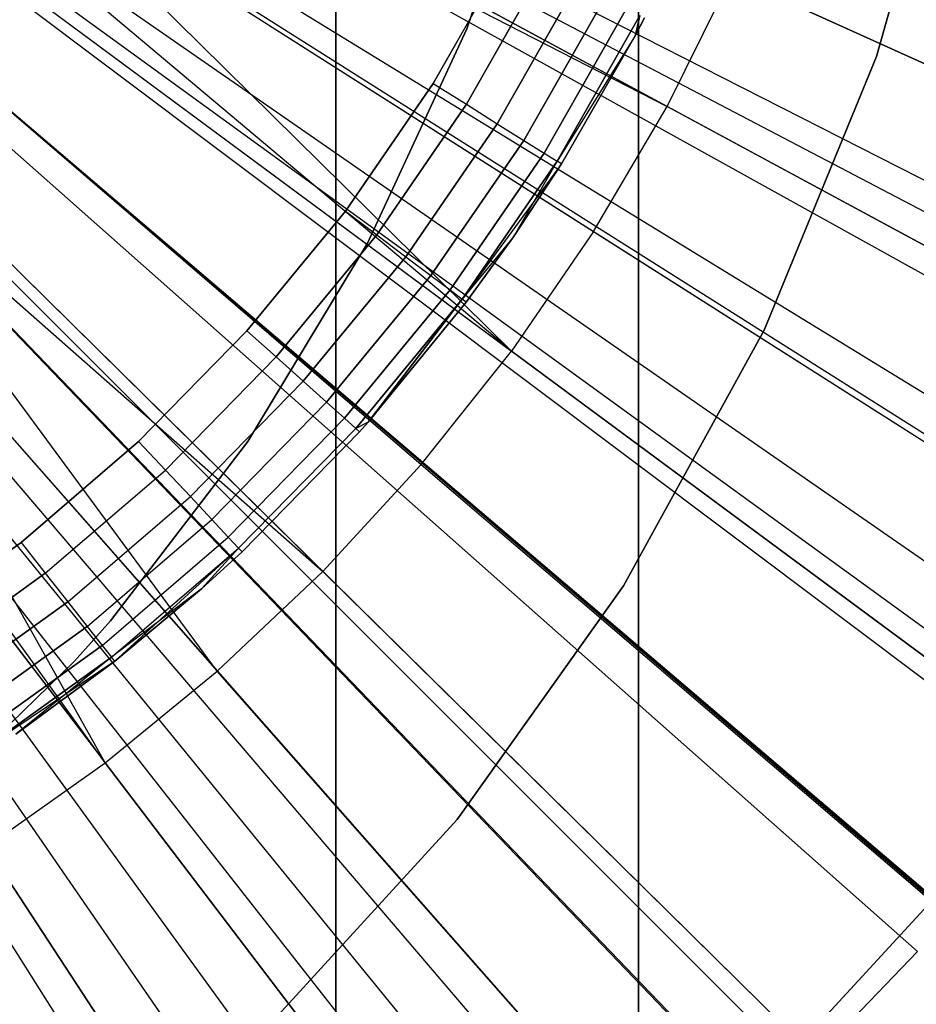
# Model space of a CAD drawing. Extents: x 0.02 to 4.75, y -2.35 to 2.37.
# Tile 65 of 131: x 2.54 to 2.65, y -0.23 to -0.11. Entities that reach past the tile are written whole.
import ezdxf

# ---------------------------------------------------------------- set-up
doc = ezdxf.new("R2010")
doc.units = 0
doc.header["$MEASUREMENT"] = 0
doc.layers.get('0').update_dxf_attribs({"color": 13, "linetype": 'CONTINUOUS'})

# ---------------------------------------------------------------- blocks, each defined once
blk = doc.blocks.new('CTLS_SNOW_BALL_ZWIS_PM_STL')
at = {"color": 0}
for p, q in [((2.61742, 0.58802, 49.64923), (2.61742, -2.07372, 49.64923)), ((2.61742, -2.07372, 48.6256), (2.61742, 0.58802, 48.6256)), ((2.61742, 0.58802, 49.64923), (2.61742, -2.07372, 49.64923)), ((2.61742, -2.07372, 48.6256), (2.61742, 0.58802, 48.6256)), ((2.57805, -0.7401, 49.87436), (2.57805, 0.02508, 49.6886)), ((2.57805, -0.7401, 49.87436), (2.57805, 0.02508, 49.6886)), ((2.57805, -0.01393, 49.6886), (2.57805, -0.7401, 49.86355)), ((2.57805, -0.01393, 49.6886), (2.57805, -0.7401, 49.86355)), ((2.54905, -0.06449, 5.27739), (3.19275, -0.35614, 5.06085)), ((2.54905, -0.06449, 5.27739), (3.19275, -0.35614, 5.06085)), ((2.54508, -0.07411, 0.54691), (2.70273, -0.15685, 0.5764)), ((2.54508, -0.07411, 0.54691), (2.70273, -0.15685, 0.5764)), ((2.65908, -0.07393, 1.79349), (2.64837, -0.11138, 1.79349)), ((2.64837, -0.11138, 2.87617), (2.65908, -0.07393, 2.87617)), ((2.64837, -0.11138, 2.87617), (2.65908, -0.07393, 2.87617)), ((2.65908, -0.07393, 1.79349), (2.64837, -0.11138, 1.79349)), ((2.55045, -0.07441, 0.4992), (2.71402, -0.15775, 0.52085)), ((2.55045, -0.07441, 0.4992), (2.71402, -0.15775, 0.52085)), ((2.62116, -0.11788, 5.2621), (2.54342, -0.07581, 5.27739)), ((2.62116, -0.11788, 5.2621), (2.54342, -0.07581, 5.27739)), ((2.54342, -0.07581, 5.27739), (3.16495, -0.41215, 5.06085)), ((2.54342, -0.07581, 5.27739), (3.16495, -0.41215, 5.06085)), ((2.54248, -0.07753, 5.27739), (2.62116, -0.11788, 5.2621)), ((2.54248, -0.07753, 5.27739), (2.62116, -0.11788, 5.2621)), ((2.54248, -0.07753, 5.27739), (3.1603, -0.42063, 5.06085)), ((2.54248, -0.07753, 5.27739), (3.1603, -0.42063, 5.06085)), ((2.59511, -0.10777, 2.87617), (2.60529, -0.07776, 2.87617)), ((2.60529, -0.07776, 1.83286), (2.59511, -0.10777, 1.83286)), ((2.59511, -0.10777, 2.87617), (2.60529, -0.07776, 2.87617)), ((2.60529, -0.07776, 1.83286), (2.59511, -0.10777, 1.83286)), ((2.53702, -0.08671, 5.27739), (2.61159, -0.13416, 5.2621)), ((2.53702, -0.08671, 5.27739), (2.61159, -0.13416, 5.2621)), ((2.53702, -0.08671, 5.27739), (2.6009, -0.14972, 5.2621)), ((2.53702, -0.08671, 5.27739), (2.6009, -0.14972, 5.2621)), ((2.53702, -0.08671, 5.27739), (3.13327, -0.46605, 5.06085)), ((2.53702, -0.08671, 5.27739), (3.13327, -0.46605, 5.06085)), ((2.53784, -0.08665, 0.54691), (2.68832, -0.18181, 0.5764)), ((2.53784, -0.08665, 0.54691), (2.68832, -0.18181, 0.5764)), ((2.54336, -0.08706, 0.4992), (2.69989, -0.18298, 0.52085)), ((2.54336, -0.08706, 0.4992), (2.69989, -0.18298, 0.52085)), ((2.6009, -0.14972, 5.2621), (2.53305, -0.09269, 5.27739)), ((2.6009, -0.14972, 5.2621), (2.53305, -0.09269, 5.27739)), ((2.53305, -0.09269, 5.27739), (3.11363, -0.4956, 5.06085)), ((2.53305, -0.09269, 5.27739), (3.11363, -0.4956, 5.06085)), ((2.52986, -0.09713, 5.27739), (2.6009, -0.14972, 5.2621)), ((2.52986, -0.09713, 5.27739), (2.6009, -0.14972, 5.2621)), ((2.52986, -0.09713, 5.27739), (3.09787, -0.51759, 5.06085)), ((2.52986, -0.09713, 5.27739), (3.09787, -0.51759, 5.06085)), ((2.59072, -0.11491, 47.9882), (2.60068, -0.09738, 47.9882)), ((2.60068, -0.09738, 47.2008), (2.59072, -0.11491, 47.2008)), ((2.60068, -0.09738, 47.2008), (2.59072, -0.11491, 47.2008)), ((2.59072, -0.11491, 47.9882), (2.60068, -0.09738, 47.9882)), ((2.52962, -0.09857, 0.54691), (2.67195, -0.20553, 0.5764)), ((2.52962, -0.09857, 0.54691), (2.67195, -0.20553, 0.5764)), ((2.53531, -0.09912, 0.4992), (2.68382, -0.20702, 0.52085)), ((2.53531, -0.09912, 0.4992), (2.68382, -0.20702, 0.52085)), ((2.59504, -0.11761, 47.20147), (2.60521, -0.0997, 47.20147)), ((2.59504, -0.11761, 47.20147), (2.60521, -0.0997, 47.20147)), ((2.60521, -0.0997, 47.98753), (2.59504, -0.11761, 47.98753)), ((2.60521, -0.0997, 47.98753), (2.59504, -0.11761, 47.98753)), ((2.62116, -0.11788, 5.2621), (2.62955, -0.10096, 5.2621)), ((2.62116, -0.11788, 5.2621), (2.62955, -0.10096, 5.2621)), ((2.70913, -0.13702, 5.2439), (2.62955, -0.10096, 5.2621)), ((2.70913, -0.13702, 5.2439), (2.62955, -0.10096, 5.2621)), ((2.59906, -0.12013, 47.20344), (2.60944, -0.10187, 47.20344)), ((2.59906, -0.12013, 47.20344), (2.60944, -0.10187, 47.20344)), ((2.60944, -0.10187, 47.98557), (2.59906, -0.12013, 47.98557)), ((2.60944, -0.10187, 47.98557), (2.59906, -0.12013, 47.98557)), ((2.60252, -0.1223, 47.20657), (2.61306, -0.10373, 47.20657)), ((2.60252, -0.1223, 47.20657), (2.61306, -0.10373, 47.20657)), ((2.61306, -0.10373, 47.98244), (2.60252, -0.1223, 47.98244)), ((2.61306, -0.10373, 47.98244), (2.60252, -0.1223, 47.98244)), ((2.60517, -0.12396, 47.21064), (2.61585, -0.10515, 47.21064)), ((2.60517, -0.12396, 47.21064), (2.61585, -0.10515, 47.21064)), ((2.61585, -0.10515, 47.97836), (2.60517, -0.12396, 47.97836)), ((2.61585, -0.10515, 47.97836), (2.60517, -0.12396, 47.97836)), ((2.60684, -0.125, 47.21539), (2.6176, -0.10605, 47.21539)), ((2.60684, -0.125, 47.21539), (2.6176, -0.10605, 47.21539)), ((2.6176, -0.10605, 47.97361), (2.60684, -0.125, 47.97361)), ((2.6176, -0.10605, 47.97361), (2.60684, -0.125, 47.97361)), ((2.61703, -0.10859, 47.22048), (2.6176, -0.10605, 47.21539)), ((2.6176, -0.10605, 47.97361), (2.61703, -0.10859, 47.96851)), ((2.61703, -0.10859, 47.22048), (2.6182, -0.10635, 47.22048)), ((2.6182, -0.10635, 47.96851), (2.61703, -0.10859, 47.96851)), ((2.52215, -0.10683, 5.27739), (2.58914, -0.16449, 5.2621)), ((2.52215, -0.10683, 5.27739), (2.58914, -0.16449, 5.2621)), ((2.52215, -0.10683, 5.27739), (3.05892, -0.5665, 5.06085)), ((2.52215, -0.10683, 5.27739), (3.05892, -0.5665, 5.06085)), ((2.52215, -0.10683, 5.27739), (3.05972, -0.56555, 5.06085)), ((2.52215, -0.10683, 5.27739), (3.05972, -0.56555, 5.06085)), ((2.58216, -0.1357, 2.87617), (2.59511, -0.10777, 2.87617)), ((2.59511, -0.10777, 1.83286), (2.58216, -0.1357, 1.83286)), ((2.58216, -0.1357, 2.87617), (2.59511, -0.10777, 2.87617)), ((2.59511, -0.10777, 1.83286), (2.58216, -0.1357, 1.83286)), ((2.59511, -0.10777, 2.87617), (2.59511, -0.10777, 1.83286)), ((2.59511, -0.10777, 2.87617), (2.59511, -0.10777, 1.83286)), ((2.61703, -0.10859, 47.22048), (2.60684, -0.125, 47.21539)), ((2.61703, -0.10859, 47.22048), (2.60684, -0.125, 47.21539)), ((2.61703, -0.10859, 47.96851), (2.60684, -0.125, 47.97361)), ((2.61703, -0.10859, 47.96851), (2.60684, -0.125, 47.97361)), ((2.60741, -0.12536, 47.22048), (2.61703, -0.10859, 47.22048)), ((2.61703, -0.10859, 47.96851), (2.60741, -0.12536, 47.96851)), ((2.60741, -0.12536, 47.22048), (2.61703, -0.10859, 47.22048)), ((2.61703, -0.10859, 47.96851), (2.60741, -0.12536, 47.96851)), ((2.61703, -0.10859, 47.22048), (2.61703, -0.10859, 47.96851)), ((2.61703, -0.10859, 47.22048), (2.61703, -0.10859, 47.96851)), ((2.52046, -0.10978, 0.54691), (2.65373, -0.22785, 0.5764)), ((2.52046, -0.10978, 0.54691), (2.65373, -0.22785, 0.5764)), ((2.52633, -0.11051, 0.4992), (2.66592, -0.22973, 0.52085)), ((2.52633, -0.11051, 0.4992), (2.66592, -0.22973, 0.52085)), ((2.64837, -0.11138, 1.79349), (2.63377, -0.14701, 1.79349)), ((2.63377, -0.14701, 2.87617), (2.64837, -0.11138, 2.87617)), ((2.63377, -0.14701, 2.87617), (2.64837, -0.11138, 2.87617)), ((2.64837, -0.11138, 1.79349), (2.63377, -0.14701, 1.79349)), ((2.64837, -0.11138, 2.87617), (2.64837, -0.11138, 1.79349)), ((2.64837, -0.11138, 2.87617), (2.64837, -0.11138, 1.79349)), ((2.5793, -0.13151, 47.9882), (2.59072, -0.11491, 47.9882)), ((2.59072, -0.11491, 47.2008), (2.5793, -0.13151, 47.2008)), ((2.59072, -0.11491, 47.2008), (2.5793, -0.13151, 47.2008)), ((2.5793, -0.13151, 47.9882), (2.59072, -0.11491, 47.9882)), ((2.59072, -0.11491, 47.2008), (2.59504, -0.11761, 47.20147)), ((2.59072, -0.11491, 47.2008), (2.59504, -0.11761, 47.20147)), ((2.59072, -0.11491, 47.9882), (2.59504, -0.11761, 47.98753)), ((2.59072, -0.11491, 47.9882), (2.59504, -0.11761, 47.98753)), ((2.57636, -0.17839, 5.2621), (2.51343, -0.11634, 5.27739)), ((2.57636, -0.17839, 5.2621), (2.51343, -0.11634, 5.27739)), ((2.51343, -0.11634, 5.27739), (3.01662, -0.61254, 5.06085)), ((2.51343, -0.11634, 5.27739), (3.01662, -0.61254, 5.06085)), ((2.58337, -0.13458, 47.20147), (2.59504, -0.11761, 47.20147)), ((2.58337, -0.13458, 47.20147), (2.59504, -0.11761, 47.20147)), ((2.59504, -0.11761, 47.98753), (2.58337, -0.13458, 47.98753)), ((2.59504, -0.11761, 47.98753), (2.58337, -0.13458, 47.98753)), ((2.59504, -0.11761, 47.20147), (2.59906, -0.12013, 47.20344)), ((2.59504, -0.11761, 47.20147), (2.59906, -0.12013, 47.20344)), ((2.59504, -0.11761, 47.98753), (2.59906, -0.12013, 47.98557)), ((2.59504, -0.11761, 47.98753), (2.59906, -0.12013, 47.98557)), ((2.61159, -0.13416, 5.2621), (2.62116, -0.11788, 5.2621)), ((2.61159, -0.13416, 5.2621), (2.62116, -0.11788, 5.2621)), ((2.698, -0.15946, 5.2439), (2.62116, -0.11788, 5.2621)), ((2.698, -0.15946, 5.2439), (2.62116, -0.11788, 5.2621)), ((2.56264, -0.19136, 5.2621), (2.50989, -0.11982, 5.27739)), ((2.50989, -0.11982, 5.27739), (2.57636, -0.17839, 5.2621)), ((2.56264, -0.19136, 5.2621), (2.50989, -0.11982, 5.27739)), ((2.50989, -0.11982, 5.27739), (2.57636, -0.17839, 5.2621)), ((2.50989, -0.11982, 5.27739), (2.99912, -0.62979, 5.06085)), ((2.50989, -0.11982, 5.27739), (2.99912, -0.62979, 5.06085)), ((2.51043, -0.12023, 0.54691), (2.63376, -0.24863, 0.5764)), ((2.51043, -0.12023, 0.54691), (2.63376, -0.24863, 0.5764)), ((2.58716, -0.13744, 47.20344), (2.59906, -0.12013, 47.20344)), ((2.58716, -0.13744, 47.20344), (2.59906, -0.12013, 47.20344)), ((2.59906, -0.12013, 47.98557), (2.58716, -0.13744, 47.98557)), ((2.59906, -0.12013, 47.98557), (2.58716, -0.13744, 47.98557)), ((2.59906, -0.12013, 47.20344), (2.60252, -0.1223, 47.20657)), ((2.59906, -0.12013, 47.20344), (2.60252, -0.1223, 47.20657)), ((2.59906, -0.12013, 47.98557), (2.60252, -0.1223, 47.98244)), ((2.59906, -0.12013, 47.98557), (2.60252, -0.1223, 47.98244)), ((2.51648, -0.12116, 0.4992), (2.64629, -0.25097, 0.52085)), ((2.51648, -0.12116, 0.4992), (2.64629, -0.25097, 0.52085)), ((2.59042, -0.13989, 47.20657), (2.60252, -0.1223, 47.20657)), ((2.59042, -0.13989, 47.20657), (2.60252, -0.1223, 47.20657)), ((2.60252, -0.1223, 47.98244), (2.59042, -0.13989, 47.98244)), ((2.60252, -0.1223, 47.98244), (2.59042, -0.13989, 47.98244)), ((2.60252, -0.1223, 47.20657), (2.60517, -0.12396, 47.21064)), ((2.60252, -0.1223, 47.20657), (2.60517, -0.12396, 47.21064)), ((2.60252, -0.1223, 47.98244), (2.60517, -0.12396, 47.97836)), ((2.60252, -0.1223, 47.98244), (2.60517, -0.12396, 47.97836)), ((2.59292, -0.14177, 47.21064), (2.60517, -0.12396, 47.21064)), ((2.59292, -0.14177, 47.21064), (2.60517, -0.12396, 47.21064)), ((2.60517, -0.12396, 47.97836), (2.59292, -0.14177, 47.97836)), ((2.60517, -0.12396, 47.97836), (2.59292, -0.14177, 47.97836)), ((2.60517, -0.12396, 47.21064), (2.60684, -0.125, 47.21539)), ((2.60517, -0.12396, 47.21064), (2.60684, -0.125, 47.21539)), ((2.60517, -0.12396, 47.97836), (2.60684, -0.125, 47.97361)), ((2.60517, -0.12396, 47.97836), (2.60684, -0.125, 47.97361)), ((2.50424, -0.12502, 5.27739), (2.56264, -0.19136, 5.2621)), ((2.54803, -0.20333, 5.2621), (2.50424, -0.12502, 5.27739)), ((2.54803, -0.20333, 5.2621), (2.50424, -0.12502, 5.27739)), ((2.50424, -0.12502, 5.27739), (2.56264, -0.19136, 5.2621)), ((2.50424, -0.12502, 5.27739), (2.97117, -0.65548, 5.06085)), ((2.50424, -0.12502, 5.27739), (2.97117, -0.65548, 5.06085)), ((2.59449, -0.14295, 47.21539), (2.60684, -0.125, 47.21539)), ((2.59449, -0.14295, 47.21539), (2.60684, -0.125, 47.21539)), ((2.60684, -0.125, 47.97361), (2.59449, -0.14295, 47.97361)), ((2.60684, -0.125, 47.97361), (2.59449, -0.14295, 47.97361)), ((2.60741, -0.12536, 47.22048), (2.59449, -0.14295, 47.21539)), ((2.60741, -0.12536, 47.22048), (2.59449, -0.14295, 47.21539)), ((2.60684, -0.125, 47.97361), (2.60117, -0.13484, 47.96851)), ((2.60684, -0.125, 47.97361), (2.60117, -0.13484, 47.96851)), ((2.60117, -0.13484, 47.22048), (2.60741, -0.12536, 47.22048)), ((2.60741, -0.12536, 47.96851), (2.60117, -0.13484, 47.96851)), ((2.60117, -0.13484, 47.22048), (2.60741, -0.12536, 47.22048)), ((2.60741, -0.12536, 47.96851), (2.60117, -0.13484, 47.96851)), ((2.60741, -0.12536, 47.22048), (2.60684, -0.125, 47.21539)), ((2.60741, -0.12536, 47.22048), (2.60684, -0.125, 47.21539)), ((2.60741, -0.12536, 47.96851), (2.60684, -0.125, 47.97361)), ((2.60741, -0.12536, 47.96851), (2.60684, -0.125, 47.97361)), ((2.60741, -0.12536, 47.22048), (2.60741, -0.12536, 47.96851)), ((2.60741, -0.12536, 47.22048), (2.60741, -0.12536, 47.96851)), ((2.49959, -0.12983, 0.54691), (2.61219, -0.26774, 0.5764)), ((2.49959, -0.12983, 0.54691), (2.61219, -0.26774, 0.5764)), ((2.54803, -0.20333, 5.2621), (2.4964, -0.13153, 5.27739)), ((2.54803, -0.20333, 5.2621), (2.4964, -0.13153, 5.27739)), ((2.4964, -0.13153, 5.27739), (2.93243, -0.68767, 5.06085)), ((2.4964, -0.13153, 5.27739), (2.93243, -0.68767, 5.06085)), ((2.50583, -0.13101, 0.4992), (2.62506, -0.2706, 0.52085)), ((2.50583, -0.13101, 0.4992), (2.62506, -0.2706, 0.52085)), ((2.56649, -0.14708, 47.9882), (2.5793, -0.13151, 47.9882)), ((2.5793, -0.13151, 47.2008), (2.56649, -0.14708, 47.2008)), ((2.5793, -0.13151, 47.2008), (2.56649, -0.14708, 47.2008)), ((2.56649, -0.14708, 47.9882), (2.5793, -0.13151, 47.9882)), ((2.5793, -0.13151, 47.2008), (2.58337, -0.13458, 47.20147)), ((2.5793, -0.13151, 47.2008), (2.58337, -0.13458, 47.20147)), ((2.5793, -0.13151, 47.9882), (2.58337, -0.13458, 47.98753)), ((2.5793, -0.13151, 47.9882), (2.58337, -0.13458, 47.98753)), ((2.49446, -0.13303, 5.27739), (2.54803, -0.20333, 5.2621)), ((2.49446, -0.13303, 5.27739), (2.54803, -0.20333, 5.2621)), ((2.49446, -0.13303, 5.27739), (2.92281, -0.69511, 5.06085)), ((2.49446, -0.13303, 5.27739), (2.92281, -0.69511, 5.06085)), ((2.61159, -0.13416, 5.2621), (2.6009, -0.14972, 5.2621)), ((2.61159, -0.13416, 5.2621), (2.6009, -0.14972, 5.2621)), ((2.61159, -0.13416, 5.2621), (2.6853, -0.18105, 5.2439)), ((2.61159, -0.13416, 5.2621), (2.6853, -0.18105, 5.2439)), ((2.56662, -0.16149, 2.87617), (2.58216, -0.1357, 2.87617)), ((2.58216, -0.1357, 1.83286), (2.56662, -0.16149, 1.83286)), ((2.56662, -0.16149, 2.87617), (2.58216, -0.1357, 2.87617)), ((2.58216, -0.1357, 1.83286), (2.56662, -0.16149, 1.83286)), ((2.57028, -0.15048, 47.20147), (2.58337, -0.13458, 47.20147)), ((2.57028, -0.15048, 47.20147), (2.58337, -0.13458, 47.20147)), ((2.58337, -0.13458, 47.98753), (2.57028, -0.15048, 47.98753)), ((2.58337, -0.13458, 47.98753), (2.57028, -0.15048, 47.98753)), ((2.58216, -0.1357, 2.87617), (2.58216, -0.1357, 1.83286)), ((2.58216, -0.1357, 2.87617), (2.58216, -0.1357, 1.83286)), ((2.58337, -0.13458, 47.20147), (2.58716, -0.13744, 47.20344)), ((2.58337, -0.13458, 47.20147), (2.58716, -0.13744, 47.20344)), ((2.58337, -0.13458, 47.98753), (2.58716, -0.13744, 47.98557)), ((2.58337, -0.13458, 47.98753), (2.58716, -0.13744, 47.98557)), ((2.60117, -0.13484, 47.22048), (2.59449, -0.14295, 47.21539)), ((2.60117, -0.13484, 47.22048), (2.59449, -0.14295, 47.21539)), ((2.60117, -0.13484, 47.96851), (2.59449, -0.14295, 47.97361)), ((2.60117, -0.13484, 47.96851), (2.59449, -0.14295, 47.97361)), ((2.59502, -0.14336, 47.22048), (2.60117, -0.13484, 47.22048)), ((2.60117, -0.13484, 47.96851), (2.59502, -0.14336, 47.96851)), ((2.59502, -0.14336, 47.22048), (2.60117, -0.13484, 47.22048)), ((2.60117, -0.13484, 47.96851), (2.59502, -0.14336, 47.96851)), ((2.60117, -0.13484, 47.22048), (2.60117, -0.13484, 47.96851)), ((2.60117, -0.13484, 47.22048), (2.60117, -0.13484, 47.96851)), ((2.57382, -0.15365, 47.20344), (2.58716, -0.13744, 47.20344)), ((2.57382, -0.15365, 47.20344), (2.58716, -0.13744, 47.20344)), ((2.58716, -0.13744, 47.98557), (2.57382, -0.15365, 47.98557)), ((2.58716, -0.13744, 47.98557), (2.57382, -0.15365, 47.98557)), ((2.58716, -0.13744, 47.20344), (2.59042, -0.13989, 47.20657)), ((2.58716, -0.13744, 47.20344), (2.59042, -0.13989, 47.20657)), ((2.58716, -0.13744, 47.98557), (2.59042, -0.13989, 47.98244)), ((2.58716, -0.13744, 47.98557), (2.59042, -0.13989, 47.98244)), ((2.48802, -0.13853, 0.54691), (2.58916, -0.28505, 0.5764)), ((2.48802, -0.13853, 0.54691), (2.58916, -0.28505, 0.5764)), ((2.48414, -0.14034, 5.27739), (2.87177, -0.73123, 5.06085)), ((2.48414, -0.14034, 5.27739), (2.87177, -0.73123, 5.06085)), ((2.49445, -0.13999, 0.4992), (2.60235, -0.2885, 0.52085)), ((2.49445, -0.13999, 0.4992), (2.60235, -0.2885, 0.52085)), ((2.57685, -0.15638, 47.20657), (2.59042, -0.13989, 47.20657)), ((2.57685, -0.15638, 47.20657), (2.59042, -0.13989, 47.20657)), ((2.59042, -0.13989, 47.98244), (2.57685, -0.15638, 47.98244)), ((2.59042, -0.13989, 47.98244), (2.57685, -0.15638, 47.98244)), ((2.59042, -0.13989, 47.20657), (2.59292, -0.14177, 47.21064)), ((2.59042, -0.13989, 47.20657), (2.59292, -0.14177, 47.21064)), ((2.59042, -0.13989, 47.98244), (2.59292, -0.14177, 47.97836)), ((2.59042, -0.13989, 47.98244), (2.59292, -0.14177, 47.97836)), ((2.48182, -0.14183, 5.27739), (2.8603, -0.73863, 5.06085)), ((2.48182, -0.14183, 5.27739), (2.8603, -0.73863, 5.06085)), ((2.57918, -0.15847, 47.21064), (2.59292, -0.14177, 47.21064)), ((2.57918, -0.15847, 47.21064), (2.59292, -0.14177, 47.21064)), ((2.59292, -0.14177, 47.97836), (2.57918, -0.15847, 47.97836)), ((2.59292, -0.14177, 47.97836), (2.57918, -0.15847, 47.97836)), ((2.59292, -0.14177, 47.21064), (2.59449, -0.14295, 47.21539)), ((2.59292, -0.14177, 47.21064), (2.59449, -0.14295, 47.21539)), ((2.59292, -0.14177, 47.97836), (2.59449, -0.14295, 47.97361)), ((2.59292, -0.14177, 47.97836), (2.59449, -0.14295, 47.97361)), ((2.58064, -0.15978, 47.21539), (2.59449, -0.14295, 47.21539)), ((2.58064, -0.15978, 47.21539), (2.59449, -0.14295, 47.21539)), ((2.59449, -0.14295, 47.97361), (2.58064, -0.15978, 47.97361)), ((2.59449, -0.14295, 47.97361), (2.58064, -0.15978, 47.97361)), ((2.58226, -0.15897, 47.22048), (2.59449, -0.14295, 47.21539)), ((2.58226, -0.15897, 47.22048), (2.59449, -0.14295, 47.21539)), ((2.59449, -0.14295, 47.97361), (2.58226, -0.15897, 47.96851)), ((2.59449, -0.14295, 47.97361), (2.58226, -0.15897, 47.96851)), ((2.58226, -0.15897, 47.22048), (2.59502, -0.14336, 47.22048)), ((2.59502, -0.14336, 47.96851), (2.58226, -0.15897, 47.96851)), ((2.58226, -0.15897, 47.22048), (2.59502, -0.14336, 47.22048)), ((2.59502, -0.14336, 47.96851), (2.58226, -0.15897, 47.96851)), ((2.59502, -0.14336, 47.22048), (2.59449, -0.14295, 47.21539)), ((2.59502, -0.14336, 47.22048), (2.59449, -0.14295, 47.21539)), ((2.59502, -0.14336, 47.96851), (2.59449, -0.14295, 47.97361)), ((2.59502, -0.14336, 47.96851), (2.59449, -0.14295, 47.97361)), ((2.59502, -0.14336, 47.22048), (2.59502, -0.14336, 47.96851)), ((2.59502, -0.14336, 47.22048), (2.59502, -0.14336, 47.96851)), ((2.55239, -0.16148, 47.9882), (2.56649, -0.14708, 47.9882)), ((2.56649, -0.14708, 47.2008), (2.55239, -0.16148, 47.2008)), ((2.56649, -0.14708, 47.2008), (2.55239, -0.16148, 47.2008)), ((2.55239, -0.16148, 47.9882), (2.56649, -0.14708, 47.9882)), ((2.56649, -0.14708, 47.2008), (2.57028, -0.15048, 47.20147)), ((2.56649, -0.14708, 47.2008), (2.57028, -0.15048, 47.20147)), ((2.56649, -0.14708, 47.9882), (2.57028, -0.15048, 47.98753)), ((2.56649, -0.14708, 47.9882), (2.57028, -0.15048, 47.98753)), ((2.63377, -0.14701, 1.79349), (2.61549, -0.18028, 1.79349)), ((2.61549, -0.18028, 2.87617), (2.63377, -0.14701, 2.87617)), ((2.61549, -0.18028, 2.87617), (2.63377, -0.14701, 2.87617)), ((2.63377, -0.14701, 1.79349), (2.61549, -0.18028, 1.79349)), ((2.63377, -0.14701, 2.87617), (2.63377, -0.14701, 1.79349)), ((2.63377, -0.14701, 2.87617), (2.63377, -0.14701, 1.79349)), ((2.58914, -0.16449, 5.2621), (2.6009, -0.14972, 5.2621)), ((2.58914, -0.16449, 5.2621), (2.6009, -0.14972, 5.2621)), ((2.67112, -0.2017, 5.2439), (2.6009, -0.14972, 5.2621)), ((2.67112, -0.2017, 5.2439), (2.6009, -0.14972, 5.2621)), ((2.55588, -0.1652, 47.20147), (2.57028, -0.15048, 47.20147)), ((2.55588, -0.1652, 47.20147), (2.57028, -0.15048, 47.20147)), ((2.55588, -0.1652, 47.98753), (2.57028, -0.15048, 47.98753)), ((2.55588, -0.1652, 47.98753), (2.57028, -0.15048, 47.98753)), ((2.57028, -0.15048, 47.20147), (2.57382, -0.15365, 47.20344)), ((2.57028, -0.15048, 47.20147), (2.57382, -0.15365, 47.20344)), ((2.57028, -0.15048, 47.98753), (2.57382, -0.15365, 47.98557)), ((2.57028, -0.15048, 47.98753), (2.57382, -0.15365, 47.98557)), ((2.55913, -0.16866, 47.20344), (2.57382, -0.15365, 47.20344)), ((2.55913, -0.16866, 47.20344), (2.57382, -0.15365, 47.20344)), ((2.55913, -0.16866, 47.98557), (2.57382, -0.15365, 47.98557)), ((2.55913, -0.16866, 47.98557), (2.57382, -0.15365, 47.98557)), ((2.57382, -0.15365, 47.20344), (2.57685, -0.15638, 47.20657)), ((2.57382, -0.15365, 47.20344), (2.57685, -0.15638, 47.20657)), ((2.57382, -0.15365, 47.98557), (2.57685, -0.15638, 47.98244)), ((2.57382, -0.15365, 47.98557), (2.57685, -0.15638, 47.98244)), ((2.56191, -0.17164, 47.20657), (2.57685, -0.15638, 47.20657)), ((2.56191, -0.17164, 47.20657), (2.57685, -0.15638, 47.20657)), ((2.56191, -0.17164, 47.98244), (2.57685, -0.15638, 47.98244)), ((2.56191, -0.17164, 47.98244), (2.57685, -0.15638, 47.98244)), ((2.57685, -0.15638, 47.20657), (2.57918, -0.15847, 47.21064)), ((2.57685, -0.15638, 47.20657), (2.57918, -0.15847, 47.21064)), ((2.57685, -0.15638, 47.98244), (2.57918, -0.15847, 47.97836)), ((2.57685, -0.15638, 47.98244), (2.57918, -0.15847, 47.97836)), ((2.56405, -0.17392, 47.21064), (2.57918, -0.15847, 47.21064)), ((2.56405, -0.17392, 47.21064), (2.57918, -0.15847, 47.21064)), ((2.56405, -0.17392, 47.97836), (2.57918, -0.15847, 47.97836)), ((2.56405, -0.17392, 47.97836), (2.57918, -0.15847, 47.97836)), ((2.57918, -0.15847, 47.21064), (2.58064, -0.15978, 47.21539)), ((2.57918, -0.15847, 47.21064), (2.58064, -0.15978, 47.21539)), ((2.57918, -0.15847, 47.97836), (2.58064, -0.15978, 47.97361)), ((2.57918, -0.15847, 47.97836), (2.58064, -0.15978, 47.97361)), ((2.5654, -0.17536, 47.21539), (2.58064, -0.15978, 47.21539)), ((2.5654, -0.17536, 47.21539), (2.58064, -0.15978, 47.21539)), ((2.5654, -0.17536, 47.97361), (2.58064, -0.15978, 47.97361)), ((2.5654, -0.17536, 47.97361), (2.58064, -0.15978, 47.97361)), ((2.58226, -0.15897, 47.22048), (2.58064, -0.15978, 47.21539)), ((2.58226, -0.15897, 47.96851), (2.58064, -0.15978, 47.97361)), ((2.58114, -0.16023, 47.22048), (2.58064, -0.15978, 47.21539)), ((2.58064, -0.15978, 47.97361), (2.58114, -0.16023, 47.96851)), ((2.58114, -0.16023, 47.22048), (2.58226, -0.15897, 47.22048)), ((2.58226, -0.15897, 47.96851), (2.58114, -0.16023, 47.96851)), ((2.58226, -0.15897, 47.22048), (2.58226, -0.15897, 47.96851)), ((2.58226, -0.15897, 47.22048), (2.58226, -0.15897, 47.96851)), ((2.56586, -0.17584, 47.22048), (2.58114, -0.16023, 47.22048)), ((2.58114, -0.16023, 47.96851), (2.56586, -0.17584, 47.96851)), ((2.56586, -0.17584, 47.22048), (2.58114, -0.16023, 47.22048)), ((2.58114, -0.16023, 47.96851), (2.56586, -0.17584, 47.96851)), ((2.58114, -0.16023, 47.22048), (2.58114, -0.16023, 47.96851)), ((2.58114, -0.16023, 47.22048), (2.58114, -0.16023, 47.96851)), ((2.53711, -0.17462, 47.9882), (2.55239, -0.16148, 47.9882)), ((2.55239, -0.16148, 47.2008), (2.53711, -0.17462, 47.2008)), ((2.55239, -0.16148, 47.2008), (2.53711, -0.17462, 47.2008)), ((2.53711, -0.17462, 47.9882), (2.55239, -0.16148, 47.9882)), ((2.54874, -0.18482, 2.87617), (2.56662, -0.16149, 2.87617)), ((2.56662, -0.16149, 1.83286), (2.54874, -0.18482, 1.83286)), ((2.54874, -0.18482, 2.87617), (2.56662, -0.16149, 2.87617)), ((2.56662, -0.16149, 1.83286), (2.54874, -0.18482, 1.83286)), ((2.55239, -0.16148, 47.2008), (2.55588, -0.1652, 47.20147)), ((2.55239, -0.16148, 47.2008), (2.55588, -0.1652, 47.20147)), ((2.55588, -0.1652, 47.98753), (2.55239, -0.16148, 47.9882)), ((2.55588, -0.1652, 47.98753), (2.55239, -0.16148, 47.9882)), ((2.56662, -0.16149, 2.87617), (2.56662, -0.16149, 1.83286)), ((2.56662, -0.16149, 2.87617), (2.56662, -0.16149, 1.83286)), ((2.54026, -0.17863, 47.20147), (2.55588, -0.1652, 47.20147)), ((2.54026, -0.17863, 47.20147), (2.55588, -0.1652, 47.20147)), ((2.54026, -0.17863, 47.98753), (2.55588, -0.1652, 47.98753)), ((2.54026, -0.17863, 47.98753), (2.55588, -0.1652, 47.98753)), ((2.55588, -0.1652, 47.20147), (2.55913, -0.16866, 47.20344)), ((2.55588, -0.1652, 47.20147), (2.55913, -0.16866, 47.20344)), ((2.55913, -0.16866, 47.98557), (2.55588, -0.1652, 47.98753)), ((2.55913, -0.16866, 47.98557), (2.55588, -0.1652, 47.98753)), ((2.58914, -0.16449, 5.2621), (2.57636, -0.17839, 5.2621)), ((2.58914, -0.16449, 5.2621), (2.57636, -0.17839, 5.2621)), ((2.58914, -0.16449, 5.2621), (2.65552, -0.2213, 5.2439)), ((2.58914, -0.16449, 5.2621), (2.65552, -0.2213, 5.2439)), ((2.5432, -0.18236, 47.20344), (2.55913, -0.16866, 47.20344)), ((2.5432, -0.18236, 47.20344), (2.55913, -0.16866, 47.20344)), ((2.5432, -0.18236, 47.98557), (2.55913, -0.16866, 47.98557)), ((2.5432, -0.18236, 47.98557), (2.55913, -0.16866, 47.98557)), ((2.55913, -0.16866, 47.20344), (2.56191, -0.17164, 47.20657)), ((2.55913, -0.16866, 47.20344), (2.56191, -0.17164, 47.20657)), ((2.56191, -0.17164, 47.98244), (2.55913, -0.16866, 47.98557)), ((2.56191, -0.17164, 47.98244), (2.55913, -0.16866, 47.98557)), ((2.54572, -0.18556, 47.20657), (2.56191, -0.17164, 47.20657)), ((2.54572, -0.18556, 47.20657), (2.56191, -0.17164, 47.20657)), ((2.54572, -0.18556, 47.98244), (2.56191, -0.17164, 47.98244)), ((2.54572, -0.18556, 47.98244), (2.56191, -0.17164, 47.98244)), ((2.56191, -0.17164, 47.20657), (2.56405, -0.17392, 47.21064)), ((2.56191, -0.17164, 47.20657), (2.56405, -0.17392, 47.21064)), ((2.56405, -0.17392, 47.97836), (2.56191, -0.17164, 47.98244)), ((2.56405, -0.17392, 47.97836), (2.56191, -0.17164, 47.98244)), ((2.54766, -0.18802, 47.21064), (2.56405, -0.17392, 47.21064)), ((2.54766, -0.18802, 47.21064), (2.56405, -0.17392, 47.21064)), ((2.54766, -0.18802, 47.97836), (2.56405, -0.17392, 47.97836)), ((2.54766, -0.18802, 47.97836), (2.56405, -0.17392, 47.97836)), ((2.56405, -0.17392, 47.21064), (2.5654, -0.17536, 47.21539)), ((2.56405, -0.17392, 47.21064), (2.5654, -0.17536, 47.21539)), ((2.5654, -0.17536, 47.97361), (2.56405, -0.17392, 47.97836)), ((2.5654, -0.17536, 47.97361), (2.56405, -0.17392, 47.97836)), ((2.52075, -0.1864, 47.9882), (2.53711, -0.17462, 47.9882)), ((2.53711, -0.17462, 47.2008), (2.52075, -0.1864, 47.2008)), ((2.53711, -0.17462, 47.2008), (2.52075, -0.1864, 47.2008)), ((2.52075, -0.1864, 47.9882), (2.53711, -0.17462, 47.9882)), ((2.53711, -0.17462, 47.2008), (2.54026, -0.17863, 47.20147)), ((2.53711, -0.17462, 47.2008), (2.54026, -0.17863, 47.20147)), ((2.53711, -0.17462, 47.9882), (2.54026, -0.17863, 47.98753)), ((2.53711, -0.17462, 47.9882), (2.54026, -0.17863, 47.98753)), ((2.54887, -0.18956, 47.21539), (2.5654, -0.17536, 47.21539)), ((2.54887, -0.18956, 47.21539), (2.5654, -0.17536, 47.21539)), ((2.54887, -0.18956, 47.97361), (2.5654, -0.17536, 47.97361)), ((2.54887, -0.18956, 47.97361), (2.5654, -0.17536, 47.97361)), ((2.54929, -0.19009, 47.96851), (2.5654, -0.17536, 47.97361)), ((2.54929, -0.19009, 47.96851), (2.5654, -0.17536, 47.97361)), ((2.56058, -0.18066, 47.22048), (2.5654, -0.17536, 47.21539)), ((2.56058, -0.18066, 47.22048), (2.5654, -0.17536, 47.21539)), ((2.56058, -0.18066, 47.96851), (2.5654, -0.17536, 47.97361)), ((2.56058, -0.18066, 47.96851), (2.5654, -0.17536, 47.97361)), ((2.56586, -0.17584, 47.22048), (2.5654, -0.17536, 47.21539)), ((2.56586, -0.17584, 47.22048), (2.5654, -0.17536, 47.21539)), ((2.5654, -0.17536, 47.97361), (2.56586, -0.17584, 47.96851)), ((2.5654, -0.17536, 47.97361), (2.56586, -0.17584, 47.96851)), ((2.56058, -0.18066, 47.22048), (2.56586, -0.17584, 47.22048)), ((2.56586, -0.17584, 47.96851), (2.56058, -0.18066, 47.96851)), ((2.56058, -0.18066, 47.22048), (2.56586, -0.17584, 47.22048)), ((2.56586, -0.17584, 47.96851), (2.56058, -0.18066, 47.96851)), ((2.56586, -0.17584, 47.22048), (2.56586, -0.17584, 47.96851)), ((2.56586, -0.17584, 47.22048), (2.56586, -0.17584, 47.96851)), ((2.52355, -0.19066, 47.20147), (2.54026, -0.17863, 47.20147)), ((2.52355, -0.19066, 47.20147), (2.54026, -0.17863, 47.20147)), ((2.54026, -0.17863, 47.98753), (2.52355, -0.19066, 47.98753)), ((2.54026, -0.17863, 47.98753), (2.52355, -0.19066, 47.98753)), ((2.54026, -0.17863, 47.20147), (2.5432, -0.18236, 47.20344)), ((2.54026, -0.17863, 47.20147), (2.5432, -0.18236, 47.20344)), ((2.54026, -0.17863, 47.98753), (2.5432, -0.18236, 47.98557)), ((2.54026, -0.17863, 47.98753), (2.5432, -0.18236, 47.98557)), ((2.56264, -0.19136, 5.2621), (2.57636, -0.17839, 5.2621)), ((2.56264, -0.19136, 5.2621), (2.57636, -0.17839, 5.2621)), ((2.63857, -0.23974, 5.2439), (2.57636, -0.17839, 5.2621)), ((2.63857, -0.23974, 5.2439), (2.57636, -0.17839, 5.2621)), ((2.56058, -0.18066, 47.22048), (2.54887, -0.18956, 47.21539)), ((2.56058, -0.18066, 47.22048), (2.54887, -0.18956, 47.21539)), ((2.54929, -0.19009, 47.22048), (2.56058, -0.18066, 47.22048)), ((2.56058, -0.18066, 47.96851), (2.54929, -0.19009, 47.96851)), ((2.54929, -0.19009, 47.22048), (2.56058, -0.18066, 47.22048)), ((2.56058, -0.18066, 47.96851), (2.54929, -0.19009, 47.96851)), ((2.56058, -0.18066, 47.22048), (2.56058, -0.18066, 47.96851)), ((2.56058, -0.18066, 47.22048), (2.56058, -0.18066, 47.96851)), ((2.61549, -0.18028, 1.79349), (2.59382, -0.21068, 1.79349)), ((2.59382, -0.21068, 2.87617), (2.61549, -0.18028, 2.87617)), ((2.59382, -0.21068, 2.87617), (2.61549, -0.18028, 2.87617)), ((2.61549, -0.18028, 1.79349), (2.59382, -0.21068, 1.79349)), ((2.61549, -0.18028, 2.87617), (2.61549, -0.18028, 1.79349)), ((2.61549, -0.18028, 2.87617), (2.61549, -0.18028, 1.79349)), ((2.52615, -0.19463, 47.20344), (2.5432, -0.18236, 47.20344)), ((2.52615, -0.19463, 47.20344), (2.5432, -0.18236, 47.20344)), ((2.5432, -0.18236, 47.98557), (2.52615, -0.19463, 47.98557)), ((2.5432, -0.18236, 47.98557), (2.52615, -0.19463, 47.98557)), ((2.5432, -0.18236, 47.20344), (2.54572, -0.18556, 47.20657)), ((2.5432, -0.18236, 47.20344), (2.54572, -0.18556, 47.20657)), ((2.5432, -0.18236, 47.98557), (2.54572, -0.18556, 47.98244)), ((2.5432, -0.18236, 47.98557), (2.54572, -0.18556, 47.98244)), ((2.52839, -0.19804, 47.20657), (2.54572, -0.18556, 47.20657)), ((2.52839, -0.19804, 47.20657), (2.54572, -0.18556, 47.20657)), ((2.54572, -0.18556, 47.98244), (2.52839, -0.19804, 47.98244)), ((2.54572, -0.18556, 47.98244), (2.52839, -0.19804, 47.98244)), ((2.54406, -0.19009, 2.87617), (2.54874, -0.18482, 2.87617)), ((2.54874, -0.18482, 1.83286), (2.54406, -0.19009, 1.83286)), ((2.54406, -0.19009, 2.87617), (2.54874, -0.18482, 2.87617)), ((2.54874, -0.18482, 1.83286), (2.54406, -0.19009, 1.83286)), ((2.54572, -0.18556, 47.20657), (2.54766, -0.18802, 47.21064)), ((2.54572, -0.18556, 47.20657), (2.54766, -0.18802, 47.21064)), ((2.54572, -0.18556, 47.98244), (2.54766, -0.18802, 47.97836)), ((2.54572, -0.18556, 47.98244), (2.54766, -0.18802, 47.97836)), ((2.54874, -0.18482, 2.87617), (2.54874, -0.18482, 1.83286)), ((2.54874, -0.18482, 2.87617), (2.54874, -0.18482, 1.83286)), ((2.53011, -0.20065, 47.21064), (2.54766, -0.18802, 47.21064)), ((2.53011, -0.20065, 47.21064), (2.54766, -0.18802, 47.21064)), ((2.54766, -0.18802, 47.97836), (2.53011, -0.20065, 47.97836)), ((2.54766, -0.18802, 47.97836), (2.53011, -0.20065, 47.97836)), ((2.54766, -0.18802, 47.21064), (2.54887, -0.18956, 47.21539)), ((2.54766, -0.18802, 47.21064), (2.54887, -0.18956, 47.21539)), ((2.54766, -0.18802, 47.97836), (2.54887, -0.18956, 47.97361)), ((2.54766, -0.18802, 47.97836), (2.54887, -0.18956, 47.97361)), ((2.53119, -0.20229, 47.21539), (2.54887, -0.18956, 47.21539)), ((2.53119, -0.20229, 47.21539), (2.54887, -0.18956, 47.21539)), ((2.54887, -0.18956, 47.97361), (2.53119, -0.20229, 47.97361)), ((2.54887, -0.18956, 47.97361), (2.53119, -0.20229, 47.97361)), ((2.54887, -0.18956, 47.97361), (2.53644, -0.19957, 47.96851)), ((2.54887, -0.18956, 47.97361), (2.53644, -0.19957, 47.96851)), ((2.54929, -0.19009, 47.22048), (2.54887, -0.18956, 47.21539)), ((2.54929, -0.19009, 47.22048), (2.54887, -0.18956, 47.21539)), ((2.54929, -0.19009, 47.96851), (2.54887, -0.18956, 47.97361)), ((2.54929, -0.19009, 47.96851), (2.54887, -0.18956, 47.97361)), ((2.52407, -0.20955, 2.87617), (2.54406, -0.19009, 2.87617)), ((2.54406, -0.19009, 1.83286), (2.52407, -0.20955, 1.83286)), ((2.52407, -0.20955, 2.87617), (2.54406, -0.19009, 2.87617)), ((2.54406, -0.19009, 1.83286), (2.52407, -0.20955, 1.83286)), ((2.54929, -0.19009, 47.22048), (2.53119, -0.20229, 47.21539)), ((2.54929, -0.19009, 47.22048), (2.53119, -0.20229, 47.21539)), ((2.53644, -0.19957, 47.22048), (2.54929, -0.19009, 47.22048)), ((2.54929, -0.19009, 47.96851), (2.53644, -0.19957, 47.96851)), ((2.53644, -0.19957, 47.22048), (2.54929, -0.19009, 47.22048)), ((2.54929, -0.19009, 47.96851), (2.53644, -0.19957, 47.96851)), ((2.54406, -0.19009, 2.87617), (2.54406, -0.19009, 1.83286)), ((2.54406, -0.19009, 2.87617), (2.54406, -0.19009, 1.83286)), ((2.54929, -0.19009, 47.22048), (2.54929, -0.19009, 47.96851)), ((2.54929, -0.19009, 47.22048), (2.54929, -0.19009, 47.96851)), ((2.54803, -0.20333, 5.2621), (2.56264, -0.19136, 5.2621)), ((2.54803, -0.20333, 5.2621), (2.56264, -0.19136, 5.2621)), ((2.62036, -0.25694, 5.2439), (2.56264, -0.19136, 5.2621)), ((2.62036, -0.25694, 5.2439), (2.56264, -0.19136, 5.2621)), ((2.53262, -0.21424, 5.2621), (2.54803, -0.20333, 5.2621)), ((2.53262, -0.21424, 5.2621), (2.54803, -0.20333, 5.2621)), ((2.60099, -0.27282, 5.2439), (2.54803, -0.20333, 5.2621)), ((2.60099, -0.27282, 5.2439), (2.54803, -0.20333, 5.2621)), ((2.59382, -0.21068, 1.79349), (2.56909, -0.23774, 1.79349)), ((2.56909, -0.23774, 2.87617), (2.59382, -0.21068, 2.87617)), ((2.56909, -0.23774, 2.87617), (2.59382, -0.21068, 2.87617)), ((2.59382, -0.21068, 1.79349), (2.56909, -0.23774, 1.79349)), ((2.59382, -0.21068, 2.87617), (2.59382, -0.21068, 1.79349)), ((2.59382, -0.21068, 2.87617), (2.59382, -0.21068, 1.79349)), ((2.58054, -0.28729, 5.2439), (2.53262, -0.21424, 5.2621)), ((2.58054, -0.28729, 5.2439), (2.53262, -0.21424, 5.2621)), ((2.63857, -0.23974, 5.2439), (2.65552, -0.2213, 5.2439)), ((2.63857, -0.23974, 5.2439), (2.65552, -0.2213, 5.2439)), ((2.65373, -0.22785, 0.5764), (2.63376, -0.24863, 0.5764)), ((2.65373, -0.22785, 0.5764), (2.63376, -0.24863, 0.5764))]:
    blk.add_line(p, q, dxfattribs=at)

msp = doc.modelspace()

# ---------------------------------------------------------------- block references
at = {"color": 0}
msp.add_blockref('CTLS_SNOW_BALL_ZWIS_PM_STL', (0, 0), dxfattribs=at)

doc.saveas('drawing.dxf')
